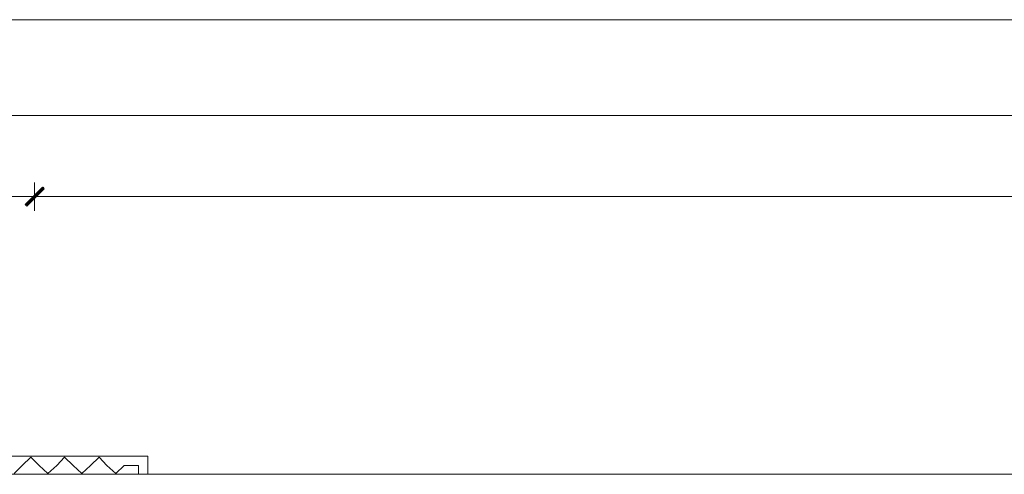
# Model space of a CAD drawing. Header units: inches. Extents: x 1504 to 12593, y -807 to 3183.
# Tile 105 of 256: x 3187 to 3716, y 2939 to 3183. Entities that reach past the tile are written whole.
import ezdxf

# ---------------------------------------------------------------- set-up
doc = ezdxf.new("R2010")
doc.units = ezdxf.units.IN
doc.header["$MEASUREMENT"] = 0
for name, color, linetype in [('at_Entity', 7, 'Continuous'), ('at_Rect', 7, 'Continuous'), ('at_Solid', 7, 'Continuous')]:
    doc.layers.add(name, color=color, linetype=linetype)

msp = doc.modelspace()

# ---------------------------------------------------------------- hatches: boundary and pattern name
at = {"layer": 'at_Solid', "lineweight": 15}
for points in [[(3199.41, 3093.4), (3190.93, 3083.27), (3190.09, 3084.12)], [(3190.09, 3084.12), (3190.93, 3083.27), (3199.8, 3093.4)], [(3200.25, 3092.56), (3199.41, 3093.4), (3190.93, 3083.27)], [(3190.93, 3083.27), (3199.8, 3093.4), (3200.25, 3092.56)]]:
    msp.add_hatch(color=7, dxfattribs=at).paths.add_polyline_path(points)

# ---------------------------------------------------------------- linework, layer by layer
at = {"layer": 'at_Entity', "color": 7, "lineweight": 15}
for p, q in [((1987.09, 3131.85), (6705.31, 3131.85)), ((3190.09, 3084.12), (3199.41, 3093.4)), ((3199.8, 3093.4), (3190.09, 3084.12)), ((3190.48, 3083.69), (3199.8, 3092.98)), ((3200.25, 3092.98), (3190.48, 3083.69)), ((3199.41, 3093.4), (3190.93, 3083.27)), ((3199.41, 3093.4), (3190.93, 3083.27)), ((3190.93, 3083.27), (3199.8, 3093.4)), ((3190.93, 3083.27), (3199.8, 3093.4)), ((3190.93, 3083.27), (3200.25, 3092.56)), ((3200.25, 3092.56), (3190.93, 3083.27)), ((3195.17, 3095.94), (3195.17, 3080.73)), ((3195.17, 3080.73), (3195.17, 3095.94)), ((3200.25, 3092.56), (3199.41, 3093.4)), ((3199.8, 3093.4), (3200.25, 3092.56)), ((3130.51, 3088.34), (3189.65, 3088.34)), ((3187.14, 3088.34), (3203.59, 3088.34)), ((3203.59, 3088.34), (3187.14, 3088.34)), ((3201.08, 3088.34), (5826.29, 3088.34)), ((3190.93, 3083.27), (3190.09, 3084.12)), ((3190.09, 3084.12), (3190.93, 3083.27)), ((3255.98, 2948.94), (2875.4, 2948.94)), ((3188.42, 2943.88), (3193.05, 2948.52)), ((3193.05, 2948.52), (3197.68, 2943.88)), ((3207, 2943.88), (3211.24, 2948.52)), ((3211.24, 2948.52), (3215.87, 2943.88)), ((3225.13, 2943.88), (3229.81, 2948.52)), ((3229.81, 2948.52), (3234, 2943.88)), ((3255.98, 2939.23), (3255.98, 2948.94)), ((5837.7, 2939.23), (2865.69, 2939.23)), ((3188.42, 2943.88), (3184.18, 2939.65)), ((3202.31, 2939.65), (3197.68, 2943.88)), ((3207, 2943.88), (3202.31, 2939.65)), ((3220.5, 2939.65), (3215.87, 2943.88)), ((3225.13, 2943.88), (3220.5, 2939.65)), ((3238.68, 2939.65), (3234, 2943.88)), ((3243.31, 2943.88), (3238.68, 2939.65)), ((3250.9, 2943.88), (3243.31, 2943.88)), ((3250.9, 2939.23), (3250.9, 2943.88))]:
    msp.add_line(p, q, dxfattribs=at)
at = {"layer": 'at_Rect', "color": 7, "lineweight": 15}
msp.add_line((1504.27, 3183.38), (9076.24, 3183.38), dxfattribs=at)

doc.saveas('drawing.dxf')
